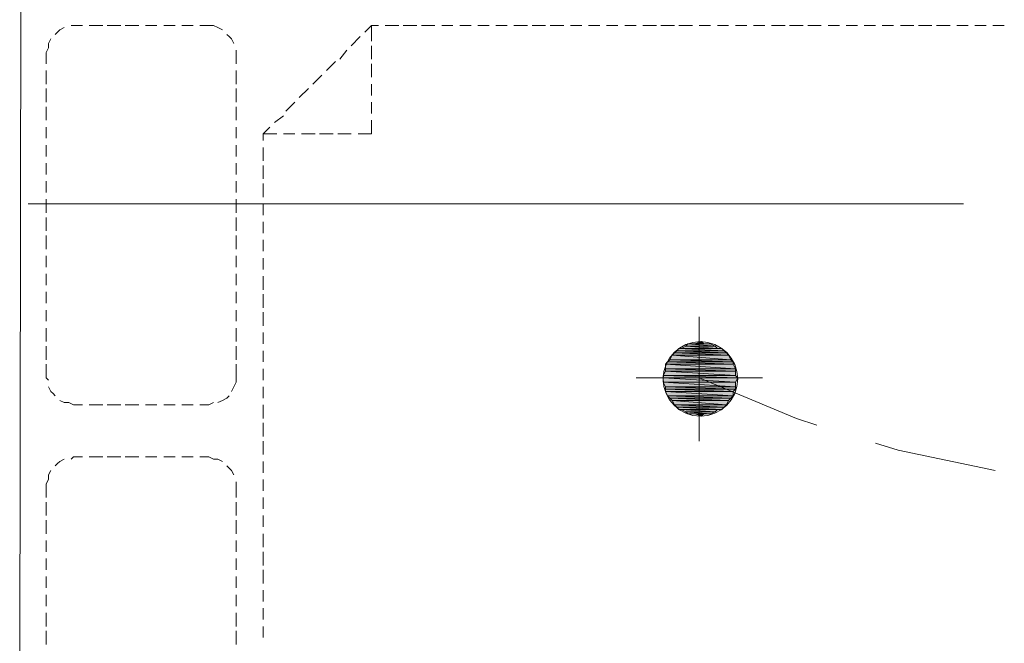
# Model space of a CAD drawing. Header units: millimetres. Extents: x 17 to 403, y 12 to 285.
# Tile 131 of 145: x 241 to 259, y 189 to 201. Entities that reach past the tile are written whole.
import ezdxf

# ---------------------------------------------------------------- set-up
doc = ezdxf.new("R2010")
doc.units = ezdxf.units.MM
doc.layers.add('FILL_FFFFFF', color=7, linetype='Continuous', true_color=0xffffff)
doc.layers.add('LINE_FFFFFF', color=7, linetype='Continuous', true_color=0xffffff)
doc.layers.add('LINE_000000', color=7, linetype='Continuous')

msp = doc.modelspace()

# ---------------------------------------------------------------- hatches: boundary and pattern name
at = {"layer": 'FILL_FFFFFF'}
h = msp.add_hatch(color=7, dxfattribs=at)
h.dxf.hatch_style = 1
h.paths.add_polyline_path([(253.661, 194.649), (253.704, 194.606), (253.534, 194.606), (253.661, 194.649)])
h = msp.add_hatch(color=7, dxfattribs=at)
h.dxf.hatch_style = 1
h.paths.add_polyline_path([(253.153, 194.437), (254.169, 194.395), (253.111, 194.395), (253.153, 194.437)])
h = msp.add_hatch(color=7, dxfattribs=at)
h.dxf.hatch_style = 1
h.paths.add_polyline_path([(253.196, 194.479), (254.127, 194.437), (253.153, 194.437), (253.196, 194.479)])
h = msp.add_hatch(color=7, dxfattribs=at)
h.dxf.hatch_style = 1
h.paths.add_polyline_path([(254.127, 194.437), (253.153, 194.437), (254.169, 194.395), (254.127, 194.437)])
h = msp.add_hatch(color=7, dxfattribs=at)
h.dxf.hatch_style = 1
h.paths.add_polyline_path([(253.238, 194.522), (254.085, 194.479), (253.196, 194.479), (253.238, 194.522)])
h = msp.add_hatch(color=7, dxfattribs=at)
h.dxf.hatch_style = 1
h.paths.add_polyline_path([(254.085, 194.479), (253.196, 194.479), (254.127, 194.437), (254.085, 194.479)])
h = msp.add_hatch(color=7, dxfattribs=at)
h.dxf.hatch_style = 1
h.paths.add_polyline_path([(253.28, 194.522), (254.042, 194.522), (253.238, 194.522), (253.28, 194.522)])
h = msp.add_hatch(color=7, dxfattribs=at)
h.dxf.hatch_style = 1
h.paths.add_polyline_path([(254.042, 194.522), (253.238, 194.522), (254.085, 194.479), (254.042, 194.522)])
h = msp.add_hatch(color=7, dxfattribs=at)
h.dxf.hatch_style = 1
h.paths.add_polyline_path([(253.365, 194.564), (253.958, 194.522), (253.28, 194.522), (253.365, 194.564)])
h = msp.add_hatch(color=7, dxfattribs=at)
h.dxf.hatch_style = 1
h.paths.add_polyline_path([(253.958, 194.522), (253.28, 194.522), (254.042, 194.522), (253.958, 194.522)])
h = msp.add_hatch(color=7, dxfattribs=at)
h.dxf.hatch_style = 1
h.paths.add_polyline_path([(253.407, 194.606), (253.915, 194.564), (253.365, 194.564), (253.407, 194.606)])
h = msp.add_hatch(color=7, dxfattribs=at)
h.dxf.hatch_style = 1
h.paths.add_polyline_path([(253.915, 194.564), (253.365, 194.564), (253.958, 194.522), (253.915, 194.564)])
h = msp.add_hatch(color=7, dxfattribs=at)
h.dxf.hatch_style = 1
h.paths.add_polyline_path([(253.492, 194.606), (253.831, 194.606), (253.407, 194.606), (253.492, 194.606)])
h = msp.add_hatch(color=7, dxfattribs=at)
h.dxf.hatch_style = 1
h.paths.add_polyline_path([(253.831, 194.606), (253.407, 194.606), (253.915, 194.564), (253.831, 194.606)])
h = msp.add_hatch(color=7, dxfattribs=at)
h.dxf.hatch_style = 1
h.paths.add_polyline_path([(253.534, 194.606), (253.788, 194.606), (253.492, 194.606), (253.534, 194.606)])
h = msp.add_hatch(color=7, dxfattribs=at)
h.dxf.hatch_style = 1
h.paths.add_polyline_path([(253.788, 194.606), (253.492, 194.606), (253.831, 194.606), (253.788, 194.606)])
h = msp.add_hatch(color=7, dxfattribs=at)
h.dxf.hatch_style = 1
h.paths.add_polyline_path([(253.704, 194.606), (253.534, 194.606), (253.788, 194.606), (253.704, 194.606)])
h = msp.add_hatch(color=7, dxfattribs=at)
h.dxf.hatch_style = 1
h.paths.add_polyline_path([(253.026, 194.268), (254.254, 194.225), (252.984, 194.225), (253.026, 194.268)])
h = msp.add_hatch(color=7, dxfattribs=at)
h.dxf.hatch_style = 1
h.paths.add_polyline_path([(253.069, 194.31), (254.254, 194.268), (253.026, 194.268), (253.069, 194.31)])
h = msp.add_hatch(color=7, dxfattribs=at)
h.dxf.hatch_style = 1
h.paths.add_polyline_path([(254.254, 194.268), (253.026, 194.268), (254.254, 194.225), (254.254, 194.268)])
h = msp.add_hatch(color=7, dxfattribs=at)
h.dxf.hatch_style = 1
h.paths.add_polyline_path([(253.111, 194.395), (254.212, 194.31), (253.069, 194.31), (253.111, 194.395)])
h = msp.add_hatch(color=7, dxfattribs=at)
h.dxf.hatch_style = 1
h.paths.add_polyline_path([(254.212, 194.31), (253.069, 194.31), (254.254, 194.268), (254.212, 194.31)])
h = msp.add_hatch(color=7, dxfattribs=at)
h.dxf.hatch_style = 1
h.paths.add_polyline_path([(254.169, 194.395), (253.111, 194.395), (254.212, 194.31), (254.169, 194.395)])
h = msp.add_hatch(color=7, dxfattribs=at)
h.dxf.hatch_style = 1
h.paths.add_polyline_path([(252.984, 194.098), (254.296, 194.014), (252.942, 194.014), (252.984, 194.098)])
h = msp.add_hatch(color=7, dxfattribs=at)
h.dxf.hatch_style = 1
h.paths.add_polyline_path([(254.254, 194.225), (252.984, 194.225), (254.296, 194.141), (254.254, 194.225)])
h = msp.add_hatch(color=7, dxfattribs=at)
h.dxf.hatch_style = 1
h.paths.add_polyline_path([(252.984, 194.225), (254.296, 194.141), (252.984, 194.141), (252.984, 194.225)])
h = msp.add_hatch(color=7, dxfattribs=at)
h.dxf.hatch_style = 1
h.paths.add_polyline_path([(254.296, 194.141), (252.984, 194.141), (254.296, 194.098), (254.296, 194.141)])
h = msp.add_hatch(color=7, dxfattribs=at)
h.dxf.hatch_style = 1
h.paths.add_polyline_path([(252.984, 194.141), (254.296, 194.098), (252.984, 194.098), (252.984, 194.141)])
h = msp.add_hatch(color=7, dxfattribs=at)
h.dxf.hatch_style = 1
h.paths.add_polyline_path([(254.296, 194.098), (252.984, 194.098), (254.296, 194.014), (254.296, 194.098)])
h = msp.add_hatch(color=7, dxfattribs=at)
h.dxf.hatch_style = 1
h.paths.add_polyline_path([(254.296, 194.014), (252.942, 194.014), (254.339, 193.971), (254.296, 194.014)])
h = msp.add_hatch(color=7, dxfattribs=at)
h.dxf.hatch_style = 1
h.paths.add_polyline_path([(252.942, 194.014), (254.339, 193.971), (252.942, 193.971), (252.942, 194.014)])
h = msp.add_hatch(color=7, dxfattribs=at)
h.dxf.hatch_style = 1
h.paths.add_polyline_path([(254.339, 193.971), (252.942, 193.971), (254.296, 193.887), (254.339, 193.971)])
h = msp.add_hatch(color=7, dxfattribs=at)
h.dxf.hatch_style = 1
h.paths.add_polyline_path([(252.942, 193.971), (254.296, 193.887), (252.942, 193.887), (252.942, 193.971)])
h = msp.add_hatch(color=7, dxfattribs=at)
h.dxf.hatch_style = 1
h.paths.add_polyline_path([(254.296, 193.887), (252.942, 193.887), (254.296, 193.802), (254.296, 193.887)])
h = msp.add_hatch(color=7, dxfattribs=at)
h.dxf.hatch_style = 1
h.paths.add_polyline_path([(252.942, 193.887), (254.296, 193.802), (252.984, 193.802), (252.942, 193.887)])
h = msp.add_hatch(color=7, dxfattribs=at)
h.dxf.hatch_style = 1
h.paths.add_polyline_path([(254.296, 193.802), (252.984, 193.802), (254.296, 193.76), (254.296, 193.802)])
h = msp.add_hatch(color=7, dxfattribs=at)
h.dxf.hatch_style = 1
h.paths.add_polyline_path([(252.984, 193.802), (254.296, 193.76), (252.984, 193.76), (252.984, 193.802)])
h = msp.add_hatch(color=7, dxfattribs=at)
h.dxf.hatch_style = 1
h.paths.add_polyline_path([(254.296, 193.76), (252.984, 193.76), (254.254, 193.717), (254.296, 193.76)])
h = msp.add_hatch(color=7, dxfattribs=at)
h.dxf.hatch_style = 1
h.paths.add_polyline_path([(252.984, 193.76), (254.254, 193.717), (252.984, 193.717), (252.984, 193.76)])
h = msp.add_hatch(color=7, dxfattribs=at)
h.dxf.hatch_style = 1
h.paths.add_polyline_path([(254.254, 193.717), (252.984, 193.717), (254.254, 193.633), (254.254, 193.717)])
h = msp.add_hatch(color=7, dxfattribs=at)
h.dxf.hatch_style = 1
h.paths.add_polyline_path([(252.984, 193.717), (254.254, 193.633), (253.026, 193.633), (252.984, 193.717)])
h = msp.add_hatch(color=7, dxfattribs=at)
h.dxf.hatch_style = 1
h.paths.add_polyline_path([(254.254, 193.633), (253.026, 193.633), (254.212, 193.59), (254.254, 193.633)])
h = msp.add_hatch(color=7, dxfattribs=at)
h.dxf.hatch_style = 1
h.paths.add_polyline_path([(253.026, 193.633), (254.212, 193.59), (253.069, 193.59), (253.026, 193.633)])
h = msp.add_hatch(color=7, dxfattribs=at)
h.dxf.hatch_style = 1
h.paths.add_polyline_path([(254.212, 193.59), (253.069, 193.59), (254.169, 193.548), (254.212, 193.59)])
h = msp.add_hatch(color=7, dxfattribs=at)
h.dxf.hatch_style = 1
h.paths.add_polyline_path([(253.069, 193.59), (254.169, 193.548), (253.111, 193.548), (253.069, 193.59)])
h = msp.add_hatch(color=7, dxfattribs=at)
h.dxf.hatch_style = 1
h.paths.add_polyline_path([(254.169, 193.548), (253.111, 193.548), (254.127, 193.463), (254.169, 193.548)])
h = msp.add_hatch(color=7, dxfattribs=at)
h.dxf.hatch_style = 1
h.paths.add_polyline_path([(253.111, 193.548), (254.127, 193.463), (253.153, 193.463), (253.111, 193.548)])
h = msp.add_hatch(color=7, dxfattribs=at)
h.dxf.hatch_style = 1
h.paths.add_polyline_path([(254.127, 193.463), (253.153, 193.463), (254.085, 193.421), (254.127, 193.463)])
h = msp.add_hatch(color=7, dxfattribs=at)
h.dxf.hatch_style = 1
h.paths.add_polyline_path([(253.153, 193.463), (254.085, 193.421), (253.196, 193.421), (253.153, 193.463)])
h = msp.add_hatch(color=7, dxfattribs=at)
h.dxf.hatch_style = 1
h.paths.add_polyline_path([(254.085, 193.421), (253.196, 193.421), (254.042, 193.379), (254.085, 193.421)])
h = msp.add_hatch(color=7, dxfattribs=at)
h.dxf.hatch_style = 1
h.paths.add_polyline_path([(253.196, 193.421), (254.042, 193.379), (253.238, 193.379), (253.196, 193.421)])
h = msp.add_hatch(color=7, dxfattribs=at)
h.dxf.hatch_style = 1
h.paths.add_polyline_path([(254.042, 193.379), (253.238, 193.379), (253.958, 193.379), (254.042, 193.379)])
h = msp.add_hatch(color=7, dxfattribs=at)
h.dxf.hatch_style = 1
h.paths.add_polyline_path([(253.238, 193.379), (253.958, 193.379), (253.28, 193.379), (253.238, 193.379)])
h = msp.add_hatch(color=7, dxfattribs=at)
h.dxf.hatch_style = 1
h.paths.add_polyline_path([(253.958, 193.379), (253.28, 193.379), (253.915, 193.336), (253.958, 193.379)])
h = msp.add_hatch(color=7, dxfattribs=at)
h.dxf.hatch_style = 1
h.paths.add_polyline_path([(253.28, 193.379), (253.915, 193.336), (253.365, 193.336), (253.28, 193.379)])
h = msp.add_hatch(color=7, dxfattribs=at)
h.dxf.hatch_style = 1
h.paths.add_polyline_path([(253.915, 193.336), (253.365, 193.336), (253.831, 193.294), (253.915, 193.336)])
h = msp.add_hatch(color=7, dxfattribs=at)
h.dxf.hatch_style = 1
h.paths.add_polyline_path([(253.365, 193.336), (253.831, 193.294), (253.407, 193.294), (253.365, 193.336)])
h = msp.add_hatch(color=7, dxfattribs=at)
h.dxf.hatch_style = 1
h.paths.add_polyline_path([(253.831, 193.294), (253.407, 193.294), (253.788, 193.294), (253.831, 193.294)])
h = msp.add_hatch(color=7, dxfattribs=at)
h.dxf.hatch_style = 1
h.paths.add_polyline_path([(253.407, 193.294), (253.788, 193.294), (253.492, 193.294), (253.407, 193.294)])
h = msp.add_hatch(color=7, dxfattribs=at)
h.dxf.hatch_style = 1
h.paths.add_polyline_path([(253.492, 193.294), (253.534, 193.294), (253.704, 193.294), (253.492, 193.294)])
h = msp.add_hatch(color=7, dxfattribs=at)
h.dxf.hatch_style = 1
h.paths.add_polyline_path([(253.492, 193.294), (253.788, 193.294), (253.704, 193.294), (253.492, 193.294)])
h = msp.add_hatch(color=7, dxfattribs=at)
h.dxf.hatch_style = 1
h.paths.add_polyline_path([(253.534, 193.294), (253.704, 193.294), (253.661, 193.252), (253.534, 193.294)])

# ---------------------------------------------------------------- linework, layer by layer
at = {"layer": 'LINE_000000', "lineweight": 0}
for p, q in [((240.877, 180.848), (240.919, 205.825)), ((241.85, 200.575), (241.893, 200.575)), ((242.062, 200.575), (241.893, 200.575)), ((242.443, 200.575), (242.189, 200.575)), ((242.782, 200.575), (242.528, 200.575)), ((243.12, 200.575), (242.866, 200.575)), ((243.459, 200.575), (243.247, 200.575)), ((243.798, 200.575), (243.586, 200.575)), ((244.136, 200.575), (243.925, 200.575)), ((244.433, 200.575), (244.263, 200.575)), ((247.481, 200.575), (247.608, 200.575)), ((247.735, 200.575), (247.989, 200.575)), ((248.073, 200.575), (248.327, 200.575)), ((248.412, 200.575), (248.666, 200.575)), ((248.793, 200.575), (249.005, 200.575)), ((249.132, 200.575), (249.343, 200.575)), ((249.47, 200.575), (249.682, 200.575)), ((249.809, 200.575), (250.021, 200.575)), ((250.148, 200.575), (250.402, 200.575)), ((250.486, 200.575), (250.74, 200.575)), ((250.825, 200.575), (251.079, 200.575)), ((251.206, 200.575), (251.418, 200.575)), ((251.545, 200.575), (251.756, 200.575)), ((251.883, 200.575), (252.095, 200.575)), ((252.222, 200.575), (252.434, 200.575)), ((252.561, 200.575), (252.815, 200.575)), ((252.899, 200.575), (253.153, 200.575)), ((253.238, 200.575), (253.492, 200.575)), ((253.619, 200.575), (253.831, 200.575)), ((253.958, 200.575), (254.169, 200.575)), ((254.296, 200.575), (254.508, 200.575)), ((254.635, 200.575), (254.847, 200.575)), ((254.974, 200.575), (255.228, 200.575)), ((255.312, 200.575), (255.566, 200.575)), ((255.651, 200.575), (255.905, 200.575)), ((256.032, 200.575), (256.244, 200.575)), ((256.371, 200.575), (256.582, 200.575)), ((256.709, 200.575), (256.921, 200.575)), ((257.048, 200.575), (257.26, 200.575)), ((257.387, 200.575), (257.641, 200.575)), ((257.725, 200.575), (257.979, 200.575)), ((258.064, 200.575), (258.318, 200.575)), ((258.445, 200.575), (258.657, 200.575)), ((258.784, 200.575), (258.995, 200.575)), ((259.122, 200.575), (259.334, 200.575)), ((247.269, 200.364), (247.1, 200.194)), ((247.481, 199.94), (247.481, 200.194)), ((241.385, 200.067), (241.385, 199.856)), ((244.941, 200.11), (244.941, 200.067)), ((244.941, 199.856), (244.941, 200.067)), ((247.015, 200.11), (246.888, 199.94)), ((246.803, 199.898), (246.634, 199.729)), ((247.481, 199.602), (247.481, 199.856)), ((241.385, 199.729), (241.385, 199.475)), ((244.941, 199.475), (244.941, 199.729)), ((246.549, 199.644), (246.38, 199.475)), ((247.481, 199.263), (247.481, 199.475)), ((241.385, 199.39), (241.385, 199.136)), ((244.941, 199.136), (244.941, 199.39)), ((246.295, 199.39), (246.126, 199.221)), ((241.385, 199.051), (241.385, 198.797)), ((244.941, 198.797), (244.941, 199.051)), ((246.041, 199.136), (245.872, 198.967)), ((247.481, 198.924), (247.481, 199.136)), ((245.83, 198.882), (245.66, 198.755)), ((247.481, 198.543), (247.481, 198.797)), ((241.385, 198.67), (241.385, 198.459)), ((244.941, 198.459), (244.941, 198.67)), ((245.449, 198.416), (245.449, 198.543)), ((245.83, 198.543), (246.041, 198.543)), ((246.168, 198.543), (246.422, 198.543)), ((246.507, 198.543), (246.761, 198.543)), ((246.846, 198.543), (247.1, 198.543)), ((247.227, 198.543), (247.481, 198.543)), ((241.385, 198.332), (241.385, 198.12)), ((244.941, 198.12), (244.941, 198.332)), ((245.449, 198.035), (245.449, 198.289)), ((241.385, 197.993), (241.385, 197.781)), ((244.941, 197.781), (244.941, 197.993)), ((245.449, 197.697), (245.449, 197.951)), ((241.385, 197.654), (241.385, 197.443)), ((244.941, 197.443), (244.941, 197.654)), ((245.449, 197.358), (245.449, 197.612)), ((258.572, 197.231), (241.046, 197.231)), ((241.385, 197.316), (241.385, 197.062)), ((244.941, 197.062), (244.941, 197.316)), ((245.449, 197.019), (245.449, 197.231)), ((241.385, 196.977), (241.385, 196.723)), ((244.941, 196.723), (244.941, 196.977)), ((245.449, 196.681), (245.449, 196.892)), ((241.385, 196.638), (241.385, 196.384)), ((244.941, 196.384), (244.941, 196.638)), ((245.449, 196.342), (245.449, 196.554)), ((241.385, 196.257), (241.385, 196.046)), ((244.941, 196.046), (244.941, 196.257)), ((245.449, 196.003), (245.449, 196.215)), ((241.385, 195.919), (241.385, 195.707)), ((244.941, 195.707), (244.941, 195.919)), ((245.449, 195.622), (245.449, 195.876)), ((241.385, 195.58), (241.385, 195.368)), ((244.941, 195.368), (244.941, 195.58)), ((245.449, 195.284), (245.449, 195.538)), ((241.385, 195.241), (241.385, 195.03)), ((244.941, 195.03), (244.941, 195.241)), ((245.449, 194.945), (245.449, 195.199)), ((253.619, 195.114), (253.619, 192.786)), ((241.385, 194.903), (241.385, 194.649)), ((244.941, 194.649), (244.941, 194.903)), ((245.449, 194.606), (245.449, 194.818)), ((241.385, 194.564), (241.385, 194.31)), ((244.941, 194.31), (244.941, 194.564)), ((245.449, 194.268), (245.449, 194.479)), ((241.385, 194.225), (241.385, 193.971)), ((244.941, 193.971), (244.941, 194.225)), ((245.449, 193.929), (245.449, 194.141)), ((241.427, 193.929), (241.385, 193.971)), ((252.434, 193.971), (254.804, 193.971)), ((252.476, 193.971), (254.804, 193.971)), ((245.449, 193.59), (245.449, 193.802)), ((241.893, 193.463), (242.062, 193.463)), ((242.189, 193.463), (242.443, 193.463)), ((242.528, 193.463), (242.782, 193.463)), ((242.866, 193.463), (243.12, 193.463)), ((243.247, 193.463), (243.459, 193.463)), ((243.586, 193.463), (243.798, 193.463)), ((243.925, 193.463), (244.136, 193.463)), ((244.263, 193.463), (244.433, 193.463)), ((244.517, 193.506), (244.433, 193.463)), ((245.449, 193.209), (245.449, 193.463)), ((245.449, 192.871), (245.449, 193.125)), ((245.449, 192.532), (245.449, 192.786)), ((242.189, 192.49), (242.443, 192.49)), ((242.528, 192.49), (242.782, 192.49)), ((242.866, 192.49), (243.12, 192.49)), ((243.247, 192.49), (243.459, 192.49)), ((243.586, 192.49), (243.798, 192.49)), ((243.925, 192.49), (244.136, 192.49)), ((245.449, 192.193), (245.449, 192.405)), ((245.449, 191.855), (245.449, 192.066)), ((241.385, 191.728), (241.385, 191.982)), ((245.449, 191.516), (245.449, 191.728)), ((241.385, 191.389), (241.385, 191.643)), ((244.941, 191.643), (244.941, 191.389)), ((241.385, 191.05), (241.385, 191.304)), ((244.941, 191.304), (244.941, 191.05)), ((245.449, 191.177), (245.449, 191.389)), ((245.449, 190.796), (245.449, 191.05)), ((241.385, 190.712), (241.385, 190.923)), ((244.941, 190.923), (244.941, 190.712)), ((241.385, 190.373), (241.385, 190.585)), ((244.941, 190.585), (244.941, 190.373)), ((245.449, 190.458), (245.449, 190.712)), ((245.449, 190.119), (245.449, 190.373)), ((241.385, 190.034), (241.385, 190.246)), ((244.941, 190.246), (244.941, 190.034)), ((241.385, 189.696), (241.385, 189.907)), ((244.941, 189.907), (244.941, 189.696)), ((245.449, 189.78), (245.449, 189.992)), ((245.449, 189.442), (245.449, 189.653)), ((241.385, 189.315), (241.385, 189.569)), ((244.941, 189.569), (244.941, 189.315)), ((245.449, 189.103), (245.449, 189.315)), ((241.385, 188.976), (241.385, 189.23)), ((244.941, 189.23), (244.941, 188.976))]:
    msp.add_line(p, q, dxfattribs=at)
for points in [[(241.554, 200.406), (241.596, 200.448), (241.639, 200.491), (241.723, 200.533)], [(244.433, 200.575), (244.517, 200.575), (244.602, 200.533), (244.687, 200.491)], [(247.481, 200.279), (247.481, 200.575), (247.354, 200.448)], [(244.771, 200.406), (244.814, 200.364), (244.856, 200.321), (244.898, 200.237)], [(241.385, 200.067), (241.427, 200.152), (241.427, 200.237), (241.469, 200.321)], [(245.576, 198.67), (245.449, 198.543), (245.703, 198.543)], [(244.941, 193.971), (244.941, 193.887), (244.898, 193.802), (244.856, 193.717)], [(253.619, 193.971), (255.439, 193.209), (255.82, 193.082)], [(241.554, 193.633), (241.512, 193.675), (241.469, 193.717), (241.427, 193.802)], [(241.893, 193.463), (241.808, 193.506), (241.723, 193.506), (241.639, 193.548)], [(244.814, 193.633), (244.771, 193.59), (244.687, 193.548), (244.602, 193.506)], [(256.921, 192.744), (257.344, 192.617), (259.165, 192.236)], [(241.554, 192.32), (241.596, 192.363), (241.639, 192.405), (241.723, 192.447)], [(241.85, 192.447), (241.893, 192.49), (242.062, 192.49)], [(244.263, 192.49), (244.433, 192.49), (244.517, 192.447), (244.602, 192.447), (244.687, 192.405)], [(241.385, 191.982), (241.427, 192.066), (241.427, 192.151), (241.469, 192.236)], [(244.771, 192.32), (244.814, 192.278), (244.856, 192.236), (244.898, 192.151)], [(244.941, 192.024), (244.941, 191.982), (244.941, 191.728)]]:
    msp.add_lwpolyline(points, dxfattribs=at)
msp.add_lwpolyline([(254.339, 193.95), (254.324, 194.091), (254.284, 194.222), (254.219, 194.341), (254.134, 194.444), (254.031, 194.529), (253.912, 194.594), (253.781, 194.634), (253.64, 194.649), (253.499, 194.634), (253.368, 194.594), (253.25, 194.529), (253.146, 194.444), (253.061, 194.341), (252.997, 194.222), (252.956, 194.091), (252.942, 193.95), (252.956, 193.809), (252.997, 193.678), (253.061, 193.56), (253.146, 193.456), (253.25, 193.371), (253.368, 193.307), (253.499, 193.266), (253.64, 193.252), (253.781, 193.266), (253.912, 193.307), (254.031, 193.371), (254.134, 193.456), (254.219, 193.56), (254.284, 193.678), (254.324, 193.809), (254.339, 193.95)], close=True, dxfattribs=at)
at = {"layer": 'LINE_FFFFFF', "lineweight": 0}
for points in [[(253.661, 194.649), (253.704, 194.606), (253.534, 194.606), (253.661, 194.649)], [(253.153, 194.437), (254.169, 194.395), (253.111, 194.395), (253.153, 194.437)], [(253.196, 194.479), (254.127, 194.437), (253.153, 194.437), (253.196, 194.479)], [(254.127, 194.437), (253.153, 194.437), (254.169, 194.395), (254.127, 194.437)], [(253.238, 194.522), (254.085, 194.479), (253.196, 194.479), (253.238, 194.522)], [(254.085, 194.479), (253.196, 194.479), (254.127, 194.437), (254.085, 194.479)], [(253.28, 194.522), (254.042, 194.522), (253.238, 194.522), (253.28, 194.522)], [(254.042, 194.522), (253.238, 194.522), (254.085, 194.479), (254.042, 194.522)], [(253.365, 194.564), (253.958, 194.522), (253.28, 194.522), (253.365, 194.564)], [(253.958, 194.522), (253.28, 194.522), (254.042, 194.522), (253.958, 194.522)], [(253.407, 194.606), (253.915, 194.564), (253.365, 194.564), (253.407, 194.606)], [(253.915, 194.564), (253.365, 194.564), (253.958, 194.522), (253.915, 194.564)], [(253.492, 194.606), (253.831, 194.606), (253.407, 194.606), (253.492, 194.606)], [(253.831, 194.606), (253.407, 194.606), (253.915, 194.564), (253.831, 194.606)], [(253.534, 194.606), (253.788, 194.606), (253.492, 194.606), (253.534, 194.606)], [(253.788, 194.606), (253.492, 194.606), (253.831, 194.606), (253.788, 194.606)], [(253.704, 194.606), (253.534, 194.606), (253.788, 194.606), (253.704, 194.606)], [(253.026, 194.268), (254.254, 194.225), (252.984, 194.225), (253.026, 194.268)], [(253.069, 194.31), (254.254, 194.268), (253.026, 194.268), (253.069, 194.31)], [(254.254, 194.268), (253.026, 194.268), (254.254, 194.225), (254.254, 194.268)], [(253.111, 194.395), (254.212, 194.31), (253.069, 194.31), (253.111, 194.395)], [(254.212, 194.31), (253.069, 194.31), (254.254, 194.268), (254.212, 194.31)], [(254.169, 194.395), (253.111, 194.395), (254.212, 194.31), (254.169, 194.395)], [(252.984, 194.098), (254.296, 194.014), (252.942, 194.014), (252.984, 194.098)], [(254.254, 194.225), (252.984, 194.225), (254.296, 194.141), (254.254, 194.225)], [(252.984, 194.225), (254.296, 194.141), (252.984, 194.141), (252.984, 194.225)], [(254.296, 194.141), (252.984, 194.141), (254.296, 194.098), (254.296, 194.141)], [(252.984, 194.141), (254.296, 194.098), (252.984, 194.098), (252.984, 194.141)], [(254.296, 194.098), (252.984, 194.098), (254.296, 194.014), (254.296, 194.098)], [(254.296, 194.014), (252.942, 194.014), (254.339, 193.971), (254.296, 194.014)], [(252.942, 194.014), (254.339, 193.971), (252.942, 193.971), (252.942, 194.014)], [(254.339, 193.971), (252.942, 193.971), (254.296, 193.887), (254.339, 193.971)], [(252.942, 193.971), (254.296, 193.887), (252.942, 193.887), (252.942, 193.971)], [(254.296, 193.887), (252.942, 193.887), (254.296, 193.802), (254.296, 193.887)], [(252.942, 193.887), (254.296, 193.802), (252.984, 193.802), (252.942, 193.887)], [(254.296, 193.802), (252.984, 193.802), (254.296, 193.76), (254.296, 193.802)], [(252.984, 193.802), (254.296, 193.76), (252.984, 193.76), (252.984, 193.802)], [(254.296, 193.76), (252.984, 193.76), (254.254, 193.717), (254.296, 193.76)], [(252.984, 193.76), (254.254, 193.717), (252.984, 193.717), (252.984, 193.76)], [(254.254, 193.717), (252.984, 193.717), (254.254, 193.633), (254.254, 193.717)], [(252.984, 193.717), (254.254, 193.633), (253.026, 193.633), (252.984, 193.717)], [(254.254, 193.633), (253.026, 193.633), (254.212, 193.59), (254.254, 193.633)], [(253.026, 193.633), (254.212, 193.59), (253.069, 193.59), (253.026, 193.633)], [(254.212, 193.59), (253.069, 193.59), (254.169, 193.548), (254.212, 193.59)], [(253.069, 193.59), (254.169, 193.548), (253.111, 193.548), (253.069, 193.59)], [(254.169, 193.548), (253.111, 193.548), (254.127, 193.463), (254.169, 193.548)], [(253.111, 193.548), (254.127, 193.463), (253.153, 193.463), (253.111, 193.548)], [(254.127, 193.463), (253.153, 193.463), (254.085, 193.421), (254.127, 193.463)], [(253.153, 193.463), (254.085, 193.421), (253.196, 193.421), (253.153, 193.463)], [(254.085, 193.421), (253.196, 193.421), (254.042, 193.379), (254.085, 193.421)], [(253.196, 193.421), (254.042, 193.379), (253.238, 193.379), (253.196, 193.421)], [(254.042, 193.379), (253.238, 193.379), (253.958, 193.379), (254.042, 193.379)], [(253.238, 193.379), (253.958, 193.379), (253.28, 193.379), (253.238, 193.379)], [(253.958, 193.379), (253.28, 193.379), (253.915, 193.336), (253.958, 193.379)], [(253.28, 193.379), (253.915, 193.336), (253.365, 193.336), (253.28, 193.379)], [(253.915, 193.336), (253.365, 193.336), (253.831, 193.294), (253.915, 193.336)], [(253.365, 193.336), (253.831, 193.294), (253.407, 193.294), (253.365, 193.336)], [(253.831, 193.294), (253.407, 193.294), (253.788, 193.294), (253.831, 193.294)], [(253.407, 193.294), (253.788, 193.294), (253.492, 193.294), (253.407, 193.294)], [(253.492, 193.294), (253.534, 193.294), (253.704, 193.294), (253.492, 193.294)], [(253.492, 193.294), (253.788, 193.294), (253.704, 193.294), (253.492, 193.294)], [(253.534, 193.294), (253.704, 193.294), (253.661, 193.252), (253.534, 193.294)]]:
    msp.add_lwpolyline(points, close=True, dxfattribs=at)

doc.saveas('drawing.dxf')
